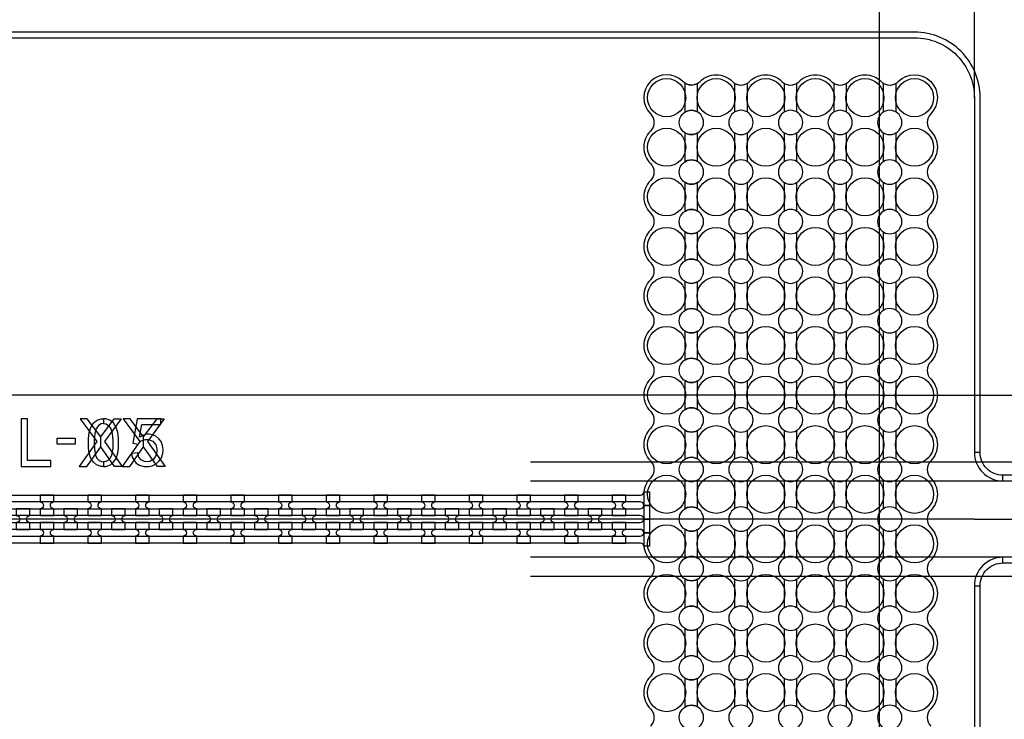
# Model space of a CAD drawing. Extents: x -63500 to 63500, y -63500 to 63500.
# Tile 55 of 256: x -4507 to 657, y -26700 to -23031. Entities that reach past the tile are written whole.
import ezdxf

# ---------------------------------------------------------------- set-up
doc = ezdxf.new("R2010")
doc.units = 13
doc.header["$MEASUREMENT"] = 0
for name, color, linetype in [('1_Metal', 2, 'Continuous'), ('2_Electrodes', 5, 'Continuous'), ('3_Outline', 4, 'Continuous')]:
    doc.layers.add(name, color=color, linetype=linetype)

msp = doc.modelspace()

# ---------------------------------------------------------------- linework, layer by layer
for p, q in [((0, 0), (0, -50000)), ((500, -23439.7), (500, -22149.7)), ((0, -25000), (-34000, -25000)), ((0, -25000), (34000, -25000)), ((-1827.8, -25349.7), (3518.1, -25349.7)), ((-1827.8, -25449.7), (3910.6, -25449.7)), ((-1234, -25649.7), (-9398.2, -25649.7)), ((500, -25649.7), (-1234, -25649.7)), ((500, -25649.7), (3500, -25649.7)), ((3910.6, -25849.7), (-1827.8, -25849.7)), ((-1827.8, -25949.7), (3455.1, -25949.7))]:
    msp.add_line(p, q)
for points in [[(-4189.5, -25123.7), (-4102.3, -25242.7), (-4194.8, -25373.7), (-4155.2, -25373.7), (-4082.2, -25271.3), (-4082.2, -25217.7), (-4152.9, -25123.7), (-4189.5, -25123.7)], [(-3974.8, -25123.7), (-4062.1, -25242.7), (-3969.5, -25373.7), (-4009.1, -25373.7), (-4082.2, -25271.3), (-4082.2, -25217.7), (-4011.5, -25123.7), (-3974.8, -25123.7)], [(-3964.2, -25123.7), (-3876.9, -25242.7), (-3969.5, -25373.7), (-3929.9, -25373.7), (-3856.8, -25271.3), (-3856.8, -25217.7), (-3927.5, -25123.7), (-3964.2, -25123.7)], [(-3749.5, -25123.7), (-3836.7, -25242.7), (-3744.2, -25373.7), (-3783.8, -25373.7), (-3856.8, -25271.3), (-3856.8, -25217.7), (-3786.1, -25123.7), (-3749.5, -25123.7)]]:
    msp.add_lwpolyline(points, close=True)
for radius in [50000, 47500, 45000]:
    msp.add_circle((0, 0), radius)
at = {"layer": '1_Metal'}
for points in [[(-50000, 0, 1), (50000, 0), (51000, 0, -1), (-51000, 0)], [(-4400, -25631.7), (-4328, -25631.7), (-4328, -25595.7, -0.414214), (-4346, -25577.7), (-4346, -25577.7, -0.414214), (-4328, -25559.7), (-4328, -25523.7), (-4400, -25523.7), (-4400, -25559.7, -0.414214), (-4382, -25577.7), (-4382, -25577.7, -0.414214), (-4400, -25595.7), (-4400, -25631.7)], [(-4150, -25631.7), (-4078, -25631.7), (-4078, -25595.7, -0.414214), (-4096, -25577.7), (-4096, -25577.7, -0.414214), (-4078, -25559.7), (-4078, -25523.7), (-4150, -25523.7), (-4150, -25559.7, -0.414214), (-4132, -25577.7), (-4132, -25577.7, -0.414214), (-4150, -25595.7), (-4150, -25631.7)], [(-3900, -25631.7), (-3828, -25631.7), (-3828, -25595.7, -0.414214), (-3846, -25577.7), (-3846, -25577.7, -0.414214), (-3828, -25559.7), (-3828, -25523.7), (-3900, -25523.7), (-3900, -25559.7, -0.414214), (-3882, -25577.7), (-3882, -25577.7, -0.414214), (-3900, -25595.7), (-3900, -25631.7)], [(-3650, -25631.7), (-3578, -25631.7), (-3578, -25595.7, -0.414214), (-3596, -25577.7), (-3596, -25577.7, -0.414214), (-3578, -25559.7), (-3578, -25523.7), (-3650, -25523.7), (-3650, -25559.7, -0.414214), (-3632, -25577.7), (-3632, -25577.7, -0.414214), (-3650, -25595.7), (-3650, -25631.7)], [(-3400, -25631.7), (-3328, -25631.7), (-3328, -25595.7, -0.414214), (-3346, -25577.7), (-3346, -25577.7, -0.414214), (-3328, -25559.7), (-3328, -25523.7), (-3400, -25523.7), (-3400, -25559.7, -0.414214), (-3382, -25577.7), (-3382, -25577.7, -0.414214), (-3400, -25595.7), (-3400, -25631.7)], [(-3150, -25631.7), (-3078, -25631.7), (-3078, -25595.7, -0.414214), (-3096, -25577.7), (-3096, -25577.7, -0.414214), (-3078, -25559.7), (-3078, -25523.7), (-3150, -25523.7), (-3150, -25559.7, -0.414214), (-3132, -25577.7), (-3132, -25577.7, -0.414214), (-3150, -25595.7), (-3150, -25631.7)], [(-2900, -25631.7), (-2828, -25631.7), (-2828, -25595.7, -0.414214), (-2846, -25577.7), (-2846, -25577.7, -0.414214), (-2828, -25559.7), (-2828, -25523.7), (-2900, -25523.7), (-2900, -25559.7, -0.414214), (-2882, -25577.7), (-2882, -25577.7, -0.414214), (-2900, -25595.7), (-2900, -25631.7)], [(-2650, -25631.7), (-2578, -25631.7), (-2578, -25595.7, -0.414214), (-2596, -25577.7), (-2596, -25577.7, -0.414214), (-2578, -25559.7), (-2578, -25523.7), (-2650, -25523.7), (-2650, -25559.7, -0.414214), (-2632, -25577.7), (-2632, -25577.7, -0.414214), (-2650, -25595.7), (-2650, -25631.7)], [(-2400, -25631.7), (-2328, -25631.7), (-2328, -25595.7, -0.414214), (-2346, -25577.7), (-2346, -25577.7, -0.414214), (-2328, -25559.7), (-2328, -25523.7), (-2400, -25523.7), (-2400, -25559.7, -0.414214), (-2382, -25577.7), (-2382, -25577.7, -0.414214), (-2400, -25595.7), (-2400, -25631.7)], [(-2150, -25631.7), (-2078, -25631.7), (-2078, -25595.7, -0.414214), (-2096, -25577.7), (-2096, -25577.7, -0.414214), (-2078, -25559.7), (-2078, -25523.7), (-2150, -25523.7), (-2150, -25559.7, -0.414214), (-2132, -25577.7), (-2132, -25577.7, -0.414214), (-2150, -25595.7), (-2150, -25631.7)], [(-1900, -25631.7), (-1828, -25631.7), (-1828, -25595.7, -0.414214), (-1846, -25577.7), (-1846, -25577.7, -0.414214), (-1828, -25559.7), (-1828, -25523.7), (-1900, -25523.7), (-1900, -25559.7, -0.414214), (-1882, -25577.7), (-1882, -25577.7, -0.414214), (-1900, -25595.7), (-1900, -25631.7)], [(-1650, -25631.7), (-1578, -25631.7), (-1578, -25595.7, -0.414214), (-1596, -25577.7), (-1596, -25577.7, -0.414214), (-1578, -25559.7), (-1578, -25523.7), (-1650, -25523.7), (-1650, -25559.7, -0.414214), (-1632, -25577.7), (-1632, -25577.7, -0.414214), (-1650, -25595.7), (-1650, -25631.7)], [(-1400, -25631.7), (-1328, -25631.7), (-1328, -25595.7, -0.414214), (-1346, -25577.7), (-1346, -25577.7, -0.414214), (-1328, -25559.7), (-1328, -25523.7), (-1400, -25523.7), (-1400, -25559.7, -0.414214), (-1382, -25577.7), (-1382, -25577.7, -0.414214), (-1400, -25595.7), (-1400, -25631.7)], [(-4525, -25703.7), (-4453, -25703.7), (-4453, -25667.7, -0.414214), (-4471, -25649.7), (-4471, -25649.7, -0.414214), (-4453, -25631.7), (-4453, -25595.7), (-4525, -25595.7), (-4525, -25631.7, -0.414214), (-4507, -25649.7), (-4507, -25649.7, -0.414214), (-4525, -25667.7), (-4525, -25703.7)], [(-4275, -25703.7), (-4203, -25703.7), (-4203, -25667.7, -0.414214), (-4221, -25649.7), (-4221, -25649.7, -0.414214), (-4203, -25631.7), (-4203, -25595.7), (-4275, -25595.7), (-4275, -25631.7, -0.414214), (-4257, -25649.7), (-4257, -25649.7, -0.414214), (-4275, -25667.7), (-4275, -25703.7)], [(-4025, -25703.7), (-3953, -25703.7), (-3953, -25667.7, -0.414214), (-3971, -25649.7), (-3971, -25649.7, -0.414214), (-3953, -25631.7), (-3953, -25595.7), (-4025, -25595.7), (-4025, -25631.7, -0.414214), (-4007, -25649.7), (-4007, -25649.7, -0.414214), (-4025, -25667.7), (-4025, -25703.7)], [(-3775, -25703.7), (-3703, -25703.7), (-3703, -25667.7, -0.414214), (-3721, -25649.7), (-3721, -25649.7, -0.414214), (-3703, -25631.7), (-3703, -25595.7), (-3775, -25595.7), (-3775, -25631.7, -0.414214), (-3757, -25649.7), (-3757, -25649.7, -0.414214), (-3775, -25667.7), (-3775, -25703.7)], [(-3525, -25703.7), (-3453, -25703.7), (-3453, -25667.7, -0.414214), (-3471, -25649.7), (-3471, -25649.7, -0.414214), (-3453, -25631.7), (-3453, -25595.7), (-3525, -25595.7), (-3525, -25631.7, -0.414214), (-3507, -25649.7), (-3507, -25649.7, -0.414214), (-3525, -25667.7), (-3525, -25703.7)], [(-3275, -25703.7), (-3203, -25703.7), (-3203, -25667.7, -0.414214), (-3221, -25649.7), (-3221, -25649.7, -0.414214), (-3203, -25631.7), (-3203, -25595.7), (-3275, -25595.7), (-3275, -25631.7, -0.414214), (-3257, -25649.7), (-3257, -25649.7, -0.414214), (-3275, -25667.7), (-3275, -25703.7)], [(-3025, -25703.7), (-2953, -25703.7), (-2953, -25667.7, -0.414214), (-2971, -25649.7), (-2971, -25649.7, -0.414214), (-2953, -25631.7), (-2953, -25595.7), (-3025, -25595.7), (-3025, -25631.7, -0.414214), (-3007, -25649.7), (-3007, -25649.7, -0.414214), (-3025, -25667.7), (-3025, -25703.7)], [(-2775, -25703.7), (-2703, -25703.7), (-2703, -25667.7, -0.414214), (-2721, -25649.7), (-2721, -25649.7, -0.414214), (-2703, -25631.7), (-2703, -25595.7), (-2775, -25595.7), (-2775, -25631.7, -0.414214), (-2757, -25649.7), (-2757, -25649.7, -0.414214), (-2775, -25667.7), (-2775, -25703.7)], [(-2525, -25703.7), (-2453, -25703.7), (-2453, -25667.7, -0.414214), (-2471, -25649.7), (-2471, -25649.7, -0.414214), (-2453, -25631.7), (-2453, -25595.7), (-2525, -25595.7), (-2525, -25631.7, -0.414214), (-2507, -25649.7), (-2507, -25649.7, -0.414214), (-2525, -25667.7), (-2525, -25703.7)], [(-2275, -25703.7), (-2203, -25703.7), (-2203, -25667.7, -0.414214), (-2221, -25649.7), (-2221, -25649.7, -0.414214), (-2203, -25631.7), (-2203, -25595.7), (-2275, -25595.7), (-2275, -25631.7, -0.414214), (-2257, -25649.7), (-2257, -25649.7, -0.414214), (-2275, -25667.7), (-2275, -25703.7)], [(-2025, -25703.7), (-1953, -25703.7), (-1953, -25667.7, -0.414214), (-1971, -25649.7), (-1971, -25649.7, -0.414214), (-1953, -25631.7), (-1953, -25595.7), (-2025, -25595.7), (-2025, -25631.7, -0.414214), (-2007, -25649.7), (-2007, -25649.7, -0.414214), (-2025, -25667.7), (-2025, -25703.7)], [(-1775, -25703.7), (-1703, -25703.7), (-1703, -25667.7, -0.414214), (-1721, -25649.7), (-1721, -25649.7, -0.414214), (-1703, -25631.7), (-1703, -25595.7), (-1775, -25595.7), (-1775, -25631.7, -0.414214), (-1757, -25649.7), (-1757, -25649.7, -0.414214), (-1775, -25667.7), (-1775, -25703.7)], [(-1525, -25703.7), (-1453, -25703.7), (-1453, -25667.7, -0.414214), (-1471, -25649.7), (-1471, -25649.7, -0.414214), (-1453, -25631.7), (-1453, -25595.7), (-1525, -25595.7), (-1525, -25631.7, -0.414214), (-1507, -25649.7), (-1507, -25649.7, -0.414214), (-1525, -25667.7), (-1525, -25703.7)], [(-4400, -25667.7), (-4400, -25703.7, -0.414214), (-4382, -25721.7), (-4382, -25721.7, -0.414214), (-4400, -25739.7), (-4400, -25775.7), (-4328, -25775.7), (-4328, -25739.7, -0.414214), (-4346, -25721.7), (-4346, -25721.7, -0.414214), (-4328, -25703.7), (-4328, -25667.7)], [(-4150, -25667.7), (-4150, -25703.7, -0.414214), (-4132, -25721.7), (-4132, -25721.7, -0.414214), (-4150, -25739.7), (-4150, -25775.7), (-4078, -25775.7), (-4078, -25739.7, -0.414214), (-4096, -25721.7), (-4096, -25721.7, -0.414214), (-4078, -25703.7), (-4078, -25667.7)], [(-3900, -25667.7), (-3900, -25703.7, -0.414214), (-3882, -25721.7), (-3882, -25721.7, -0.414214), (-3900, -25739.7), (-3900, -25775.7), (-3828, -25775.7), (-3828, -25739.7, -0.414214), (-3846, -25721.7), (-3846, -25721.7, -0.414214), (-3828, -25703.7), (-3828, -25667.7)], [(-3650, -25667.7), (-3650, -25703.7, -0.414214), (-3632, -25721.7), (-3632, -25721.7, -0.414214), (-3650, -25739.7), (-3650, -25775.7), (-3578, -25775.7), (-3578, -25739.7, -0.414214), (-3596, -25721.7), (-3596, -25721.7, -0.414214), (-3578, -25703.7), (-3578, -25667.7)], [(-3400, -25667.7), (-3400, -25703.7, -0.414214), (-3382, -25721.7), (-3382, -25721.7, -0.414214), (-3400, -25739.7), (-3400, -25775.7), (-3328, -25775.7), (-3328, -25739.7, -0.414214), (-3346, -25721.7), (-3346, -25721.7, -0.414214), (-3328, -25703.7), (-3328, -25667.7)], [(-3150, -25667.7), (-3150, -25703.7, -0.414214), (-3132, -25721.7), (-3132, -25721.7, -0.414214), (-3150, -25739.7), (-3150, -25775.7), (-3078, -25775.7), (-3078, -25739.7, -0.414214), (-3096, -25721.7), (-3096, -25721.7, -0.414214), (-3078, -25703.7), (-3078, -25667.7)], [(-2900, -25667.7), (-2900, -25703.7, -0.414214), (-2882, -25721.7), (-2882, -25721.7, -0.414214), (-2900, -25739.7), (-2900, -25775.7), (-2828, -25775.7), (-2828, -25739.7, -0.414214), (-2846, -25721.7), (-2846, -25721.7, -0.414214), (-2828, -25703.7), (-2828, -25667.7)], [(-2650, -25667.7), (-2650, -25703.7, -0.414214), (-2632, -25721.7), (-2632, -25721.7, -0.414214), (-2650, -25739.7), (-2650, -25775.7), (-2578, -25775.7), (-2578, -25739.7, -0.414214), (-2596, -25721.7), (-2596, -25721.7, -0.414214), (-2578, -25703.7), (-2578, -25667.7)], [(-2400, -25667.7), (-2400, -25703.7, -0.414214), (-2382, -25721.7), (-2382, -25721.7, -0.414214), (-2400, -25739.7), (-2400, -25775.7), (-2328, -25775.7), (-2328, -25739.7, -0.414214), (-2346, -25721.7), (-2346, -25721.7, -0.414214), (-2328, -25703.7), (-2328, -25667.7)], [(-2150, -25667.7), (-2150, -25703.7, -0.414214), (-2132, -25721.7), (-2132, -25721.7, -0.414214), (-2150, -25739.7), (-2150, -25775.7), (-2078, -25775.7), (-2078, -25739.7, -0.414214), (-2096, -25721.7), (-2096, -25721.7, -0.414214), (-2078, -25703.7), (-2078, -25667.7)], [(-1900, -25667.7), (-1900, -25703.7, -0.414214), (-1882, -25721.7), (-1882, -25721.7, -0.414214), (-1900, -25739.7), (-1900, -25775.7), (-1828, -25775.7), (-1828, -25739.7, -0.414214), (-1846, -25721.7), (-1846, -25721.7, -0.414214), (-1828, -25703.7), (-1828, -25667.7)], [(-1650, -25667.7), (-1650, -25703.7, -0.414214), (-1632, -25721.7), (-1632, -25721.7, -0.414214), (-1650, -25739.7), (-1650, -25775.7), (-1578, -25775.7), (-1578, -25739.7, -0.414214), (-1596, -25721.7), (-1596, -25721.7, -0.414214), (-1578, -25703.7), (-1578, -25667.7)], [(-1400, -25667.7), (-1400, -25703.7, -0.414214), (-1382, -25721.7), (-1382, -25721.7, -0.414214), (-1400, -25739.7), (-1400, -25775.7), (-1328, -25775.7), (-1328, -25739.7, -0.414214), (-1346, -25721.7), (-1346, -25721.7, -0.414214), (-1328, -25703.7), (-1328, -25667.7)]]:
    msp.add_lwpolyline(points, format="xyb", close=True, dxfattribs=at)
for points in [[(-952, -26744.9, -1.734808), (-952, -26634.4), (-952, -26484.9, -1.734808), (-952, -26374.4), (-952, -26224.9, -1.734808), (-952, -26114.4), (-952, -25964.9, -1.734808), (-952, -25854.4), (-952, -25704.9, -1.734808), (-952, -25594.4), (-952, -25444.9, -1.734808), (-952, -25334.4), (-952, -25184.9, -1.734808), (-952, -25074.4), (-952, -24924.9, -1.734808), (-952, -24814.4), (-952, -24664.9, -1.734808), (-952, -24554.4), (-952, -24404.9, -1.734808), (-952, -24294.4), (-952, -24144.9, -1.734808), (-952, -24034.4), (-952, -23884.9, -1.734808), (-952, -23774.4), (-952, -23624.9, -1.734808), (-952, -23514.4), (-952, -23364.9, -0.339838), (-1029.1, -23354.8, 1), (-1198.9, -23524.5, -0.414214), (-1198.9, -23614.8, 0.414214), (-1198.9, -23784.5, -0.414214), (-1198.9, -23874.8, 0.414214), (-1198.9, -24044.5, -0.414214), (-1198.9, -24134.8, 0.414214), (-1198.9, -24304.5, -0.414214), (-1198.9, -24394.8, 0.414214), (-1198.9, -24564.5, -0.414214), (-1198.9, -24654.8, 0.414214), (-1198.9, -24824.5, -0.414214), (-1198.9, -24914.8, 0.414214), (-1198.9, -25084.5, -0.414214), (-1198.9, -25174.8, 0.414214), (-1198.9, -25344.5, -0.414214), (-1198.9, -25434.8, 0.198912), (-1234, -25519.7), (-1234, -25779.7, 0.198912), (-1198.9, -25864.5, -0.414214), (-1198.9, -25954.8, 0.414214), (-1198.9, -26124.5, -0.414214), (-1198.9, -26214.8, 0.414214), (-1198.9, -26384.5, -0.414214), (-1198.9, -26474.8, 0.414214), (-1198.9, -26644.5, -0.414214), (-1198.9, -26734.8, 0.414214)], [(-1016, -26744.9, 1.734808), (-1016, -26634.4), (-1016, -26484.9, 1.734808), (-1016, -26374.4), (-1016, -26224.9, 1.734808), (-1016, -26114.4), (-1016, -25964.9, 1.734808), (-1016, -25854.4), (-1016, -25704.9, 1.734808), (-1016, -25594.4), (-1016, -25444.9, 1.734808), (-1016, -25334.4), (-1016, -25184.9, 1.734808), (-1016, -25074.4), (-1016, -24924.9, 1.734808), (-1016, -24814.4), (-1016, -24664.9, 1.734808), (-1016, -24554.4), (-1016, -24404.9, 1.734808), (-1016, -24294.4), (-1016, -24144.9, 1.734808), (-1016, -24034.4), (-1016, -23884.9, 1.734808), (-1016, -23774.4), (-1016, -23624.9, 1.734808), (-1016, -23514.4), (-1016, -23364.9, 0.339838), (-938.9, -23354.8, -0.414214), (-769.1, -23354.8, 0.339838), (-692, -23364.9), (-692, -23514.4, 1.734808), (-692, -23624.9), (-692, -23774.4, 1.734808), (-692, -23884.9), (-692, -24034.4, 1.734808), (-692, -24144.9), (-692, -24294.4, 1.734808), (-692, -24404.9), (-692, -24554.4, 1.734808), (-692, -24664.9), (-692, -24814.4, 1.734808), (-692, -24924.9), (-692, -25074.4, 1.734808), (-692, -25184.9), (-692, -25334.4, 1.734808), (-692, -25444.9), (-692, -25594.4, 1.734808), (-692, -25704.9), (-692, -25854.4, 1.734808), (-692, -25964.9), (-692, -26114.4, 1.734808), (-692, -26224.9), (-692, -26374.4, 1.734808), (-692, -26484.9), (-692, -26634.4, 1.734808), (-692, -26744.9)], [(-756, -26744.9, 1.734808), (-756, -26634.4), (-756, -26484.9, 1.734808), (-756, -26374.4), (-756, -26224.9, 1.734808), (-756, -26114.4), (-756, -25964.9, 1.734808), (-756, -25854.4), (-756, -25704.9, 1.734808), (-756, -25594.4), (-756, -25444.9, 1.734808), (-756, -25334.4), (-756, -25184.9, 1.734808), (-756, -25074.4), (-756, -24924.9, 1.734808), (-756, -24814.4), (-756, -24664.9, 1.734808), (-756, -24554.4), (-756, -24404.9, 1.734808), (-756, -24294.4), (-756, -24144.9, 1.734808), (-756, -24034.4), (-756, -23884.9, 1.734808), (-756, -23774.4), (-756, -23624.9, 1.734808), (-756, -23514.4), (-756, -23364.9, 0.339838), (-678.9, -23354.8, -0.414214), (-509.1, -23354.8, 0.339838), (-432, -23364.9), (-432, -23514.4, 1.734808), (-432, -23624.9), (-432, -23774.4, 1.734808), (-432, -23884.9), (-432, -24034.4, 1.734808), (-432, -24144.9), (-432, -24294.4, 1.734808), (-432, -24404.9), (-432, -24554.4, 1.734808), (-432, -24664.9), (-432, -24814.4, 1.734808), (-432, -24924.9), (-432, -25074.4, 1.734808), (-432, -25184.9), (-432, -25334.4, 1.734808), (-432, -25444.9), (-432, -25594.4, 1.734808), (-432, -25704.9), (-432, -25854.4, 1.734808), (-432, -25964.9), (-432, -26114.4, 1.734808), (-432, -26224.9), (-432, -26374.4, 1.734808), (-432, -26484.9), (-432, -26634.4, 1.734808), (-432, -26744.9)], [(-496, -26744.9, 1.734808), (-496, -26634.4), (-496, -26484.9, 1.734808), (-496, -26374.4), (-496, -26224.9, 1.734808), (-496, -26114.4), (-496, -25964.9, 1.734808), (-496, -25854.4), (-496, -25704.9, 1.734808), (-496, -25594.4), (-496, -25444.9, 1.734808), (-496, -25334.4), (-496, -25184.9, 1.734808), (-496, -25074.4), (-496, -24924.9, 1.734808), (-496, -24814.4), (-496, -24664.9, 1.734808), (-496, -24554.4), (-496, -24404.9, 1.734808), (-496, -24294.4), (-496, -24144.9, 1.734808), (-496, -24034.4), (-496, -23884.9, 1.734808), (-496, -23774.4), (-496, -23624.9, 1.734808), (-496, -23514.4), (-496, -23364.9, 0.339838), (-418.9, -23354.8, -0.414214), (-249.1, -23354.8, 0.339838), (-172, -23364.9), (-172, -23514.4, 1.734808), (-172, -23624.9), (-172, -23774.4, 1.734808), (-172, -23884.9), (-172, -24034.4, 1.734808), (-172, -24144.9), (-172, -24294.4, 1.734808), (-172, -24404.9), (-172, -24554.4, 1.734808), (-172, -24664.9), (-172, -24814.4, 1.734808), (-172, -24924.9), (-172, -25074.4, 1.734808), (-172, -25184.9), (-172, -25334.4, 1.734808), (-172, -25444.9), (-172, -25594.4, 1.734808), (-172, -25704.9), (-172, -25854.4, 1.734808), (-172, -25964.9), (-172, -26114.4, 1.734808), (-172, -26224.9), (-172, -26374.4, 1.734808), (-172, -26484.9), (-172, -26634.4, 1.734808), (-172, -26744.9)], [(-236, -26744.9, 1.734808), (-236, -26634.4), (-236, -26484.9, 1.734808), (-236, -26374.4), (-236, -26224.9, 1.734808), (-236, -26114.4), (-236, -25964.9, 1.734808), (-236, -25854.4), (-236, -25704.9, 1.734808), (-236, -25594.4), (-236, -25444.9, 1.734808), (-236, -25334.4), (-236, -25184.9, 1.734808), (-236, -25074.4), (-236, -24924.9, 1.734808), (-236, -24814.4), (-236, -24664.9, 1.734808), (-236, -24554.4), (-236, -24404.9, 1.734808), (-236, -24294.4), (-236, -24144.9, 1.734808), (-236, -24034.4), (-236, -23884.9, 1.734808), (-236, -23774.4), (-236, -23624.9, 1.734808), (-236, -23514.4), (-236, -23364.9, 0.339838), (-158.9, -23354.8, -0.414214), (10.9, -23354.8, 0.339838), (88, -23364.9), (88, -23514.4, 1.734808), (88, -23624.9), (88, -23774.4, 1.734808), (88, -23884.9), (88, -24034.4, 1.734808), (88, -24144.9), (88, -24294.4, 1.734808), (88, -24404.9), (88, -24554.4, 1.734808), (88, -24664.9), (88, -24814.4, 1.734808), (88, -24924.9), (88, -25074.4, 1.734808), (88, -25184.9), (88, -25334.4, 1.734808), (88, -25444.9), (88, -25594.4, 1.734808), (88, -25704.9), (88, -25854.4, 1.734808), (88, -25964.9), (88, -26114.4, 1.734808), (88, -26224.9), (88, -26374.4, 1.734808), (88, -26484.9), (88, -26634.4, 1.734808), (88, -26744.9)], [(24, -26744.9, 1.734808), (24, -26634.4), (24, -26484.9, 1.734808), (24, -26374.4), (24, -26224.9, 1.734808), (24, -26114.4), (24, -25964.9, 1.734808), (24, -25854.4), (24, -25704.9, 1.734808), (24, -25594.4), (24, -25444.9, 1.734808), (24, -25334.4), (24, -25184.9, 1.734808), (24, -25074.4), (24, -24924.9, 1.734808), (24, -24814.4), (24, -24664.9, 1.734808), (24, -24554.4), (24, -24404.9, 1.734808), (24, -24294.4), (24, -24144.9, 1.734808), (24, -24034.4), (24, -23884.9, 1.734808), (24, -23774.4), (24, -23624.9, 1.734808), (24, -23514.4), (24, -23364.9, 0.339838), (101.1, -23354.8, -1), (270.9, -23524.5, 0.414214), (270.9, -23614.8, -0.414214), (270.9, -23784.5, 0.414214), (270.9, -23874.8, -0.414214), (270.9, -24044.5, 0.414214), (270.9, -24134.8, -0.414214), (270.9, -24304.5, 0.414214), (270.9, -24394.8, -0.414214), (270.9, -24564.5, 0.414214), (270.9, -24654.8, -0.414214), (270.9, -24824.5, 0.414214), (270.9, -24914.8, -0.414214), (270.9, -25084.5, 0.414214), (270.9, -25174.8, -0.414214), (270.9, -25344.5, 0.414214), (270.9, -25434.8, -0.414214), (270.9, -25604.5, 0.414214), (270.9, -25694.8, -0.414214), (270.9, -25864.5, 0.414214), (270.9, -25954.8, -0.414214), (270.9, -26124.5, 0.414214), (270.9, -26214.8, -0.414214), (270.9, -26384.5, 0.414214), (270.9, -26474.8, -0.414214), (270.9, -26644.5, 0.414214), (270.9, -26734.8, -0.414214)], [(-4900, -25523.7), (-1251.3, -25523.7, 0.384752), (-1233.4, -25507.5), (-1203.4, -25507.5), (-1203.4, -25577.7), (-1234, -25577.7, 0.414214), (-1252, -25559.7), (-4900, -25559.7, -0.414214)], [(-4900, -25595.7), (-1252, -25595.7, 0.414214), (-1234, -25577.7), (-1234, -25577.7), (-1203.4, -25577.7), (-1203.4, -25649.7), (-1234, -25649.7, 0.414214), (-1252, -25631.7), (-4900, -25631.7, -0.414214)], [(-4900, -25667.7), (-1252, -25667.7, 0.414214), (-1234, -25649.7), (-1234, -25649.7), (-1203.4, -25649.7), (-1203.4, -25721.7), (-1234, -25721.7, 0.414214), (-1252, -25703.7), (-1252, -25703.7), (-4900, -25703.7, 0.414214)], [(-4900, -25739.7), (-1252, -25739.7, 0.414214), (-1234, -25721.7), (-1234, -25721.7), (-1203.4, -25721.7), (-1203.4, -25791.9), (-1233.4, -25791.9, 0.384752), (-1251.3, -25775.7), (-4900, -25775.7, 0.414214)]]:
    msp.add_lwpolyline(points, format="xyb", dxfattribs=at)
for points in [[(-4466.5, -25343.1), (-4466.5, -25123.7), (-4500, -25123.7), (-4500, -25373.7), (-4343.5, -25373.7), (-4343.5, -25343.1), (-4466.5, -25343.1)], [(-4067.3, -25373.7), (-4080, -25373.7), (-4104.4, -25365.8), (-4120.4, -25351.6), (-4133.6, -25331.5), (-4142.3, -25304.8), (-4146.1, -25277), (-4146.1, -25226.4), (-4142.8, -25195.4), (-4134.2, -25168.9), (-4119.2, -25145.3), (-4100.8, -25131), (-4080.2, -25123.7), (-4067.3, -25123.7), (-4067.3, -25148.3), (-4079.8, -25150.3), (-4093.9, -25158.1), (-4106.2, -25175.6), (-4112.6, -25199.1), (-4115.3, -25219.3), (-4116.5, -25239.3), (-4116.5, -25258.9), (-4115.4, -25277.3), (-4113.4, -25295.3), (-4109.2, -25314.9), (-4102, -25330.3), (-4090.7, -25342), (-4078.7, -25348.1), (-4067.3, -25349.9)], [(-4067.3, -25373.7), (-4054.6, -25373.7), (-4030.2, -25365.8), (-4014.1, -25351.6), (-4000.9, -25331.5), (-3992.3, -25304.8), (-3988.5, -25277), (-3988.5, -25226.4), (-3991.8, -25195.4), (-4000.4, -25168.9), (-4015.4, -25145.3), (-4033.7, -25131), (-4054.3, -25123.7), (-4067.3, -25123.7), (-4067.3, -25148.3), (-4054.8, -25150.3), (-4040.7, -25158.1), (-4028.4, -25175.6), (-4022, -25199.1), (-4019.3, -25219.3), (-4018.1, -25239.3), (-4018.1, -25258.9), (-4019.1, -25277.3), (-4021.1, -25295.3), (-4025.3, -25314.9), (-4032.6, -25330.3), (-4043.9, -25342), (-4055.8, -25348.1), (-4067.3, -25349.9)], [(-3766.5, -25153.6), (-3766.5, -25123.7), (-3890.4, -25123.7), (-3914.1, -25252.2), (-3886.7, -25256.8), (-3869.8, -25239.1), (-3848.7, -25231.5), (-3832.7, -25231.5), (-3808.2, -25240.8), (-3792.2, -25260.6), (-3787.6, -25281.7), (-3787.6, -25298.6), (-3793.9, -25320.9), (-3807.4, -25336.5), (-3823.8, -25347.1), (-3837.6, -25349.1), (-3852, -25347.8), (-3869.7, -25339.4), (-3881.4, -25324.5), (-3888.1, -25301.9), (-3920.2, -25304.9), (-3916.2, -25324.5), (-3907.2, -25342.4), (-3895.5, -25356.1), (-3878.4, -25366.7), (-3856.1, -25373.7), (-3829.6, -25373.7), (-3811.7, -25370.2), (-3791.3, -25360.2), (-3775.1, -25344.8), (-3764, -25327.7), (-3756.8, -25306.6), (-3754.9, -25285.6), (-3757.4, -25263.8), (-3764.8, -25243.3), (-3776.8, -25228.2), (-3792.4, -25215.3), (-3810.6, -25207.4), (-3826.5, -25205.2), (-3838.3, -25205.2), (-3849.6, -25206.9), (-3861.9, -25210.9), (-3879.4, -25220.5), (-3866, -25153.7), (-3766.5, -25153.6)], [(-4216.5, -25225.8), (-4216.5, -25256.9), (-4310.3, -25256.9), (-4310.3, -25225.8), (-4216.5, -25225.8)], [(-1234, -25577.7), (-1234, -25577.7)]]:
    msp.add_lwpolyline(points, close=True, dxfattribs=at)
at = {"layer": '2_Electrodes'}
for points in [[(47500, 0, -1), (-47500, 0), (-51000, 0, 1), (51000, 0)], [(-9087.8, -25894.7, 0.127017), (-7984, -26179.7), (-7228, -26179.7, -0.414214), (-6958, -26449.7), (-6958, -27859.7, 0.414214), (-6614, -28203.7), (186, -28203.7, 0.414214), (530, -27859.7), (530, -25999.7, -0.414214), (650, -25879.7), (650, -25849.7, 0.414214), (500, -25999.7), (500, -27859.7, -0.414214), (186, -28173.7), (-6614, -28173.7, -0.414214), (-6928, -27859.7), (-6928, -26449.7, 0.414214), (-7228, -26149.7), (-7984, -26149.7, -0.127017), (-9073.3, -25868.4, 0.127017), (-9145.9, -25849.7), (-9145.9, -25879.7, -0.127017)]]:
    msp.add_lwpolyline(points, format="xyb", close=True, dxfattribs=at)
for points in [[(-6614, -23125.7), (186, -23125.7, -0.414214), (500, -23439.7), (500, -25299.7, 0.414214), (650, -25449.7), (650, -25419.7, -0.414214), (530, -25299.7), (530, -23439.7, 0.414214), (186, -23095.7), (-6614, -23095.7, 0.414214)], [(1318.3, -25419.7), (650, -25419.7, -0.414214), (530, -25299.7), (500, -25299.7, 0.414214), (650, -25449.7), (1318.3, -25449.7, 0.182676)], [(1318.3, -25849.7), (650, -25849.7, 0.414214), (500, -25999.7), (530, -25999.7, -0.414214), (650, -25879.7), (1318.3, -25879.7, -0.182676)]]:
    msp.add_lwpolyline(points, format="xyb", dxfattribs=at)
for centre in [(-1114, -23439.7), (-854, -23439.7), (-594, -23439.7), (-334, -23439.7), (-74, -23439.7), (186, -23439.7), (-1114, -23699.7), (-854, -23699.7), (-594, -23699.7), (-334, -23699.7), (-74, -23699.7), (186, -23699.7), (-1114, -23959.7), (-854, -23959.7), (-594, -23959.7), (-334, -23959.7), (-74, -23959.7), (186, -23959.7), (-1114, -24219.7), (-854, -24219.7), (-594, -24219.7), (-334, -24219.7), (-74, -24219.7), (186, -24219.7), (-1114, -24479.7), (-854, -24479.7), (-594, -24479.7), (-334, -24479.7), (-74, -24479.7), (186, -24479.7), (-1114, -24739.7), (-854, -24739.7), (-594, -24739.7), (-334, -24739.7), (-74, -24739.7), (186, -24739.7), (-1114, -24999.7), (-854, -24999.7), (-594, -24999.7), (-334, -24999.7), (-74, -24999.7), (186, -24999.7), (-1114, -25259.7), (-854, -25259.7), (-594, -25259.7), (-334, -25259.7), (-74, -25259.7), (186, -25259.7), (-1114, -25519.7), (-854, -25519.7), (-594, -25519.7), (-334, -25519.7), (-74, -25519.7), (186, -25519.7), (-1114, -25779.7), (-854, -25779.7), (-594, -25779.7), (-334, -25779.7), (-74, -25779.7), (186, -25779.7), (-1114, -26039.7), (-854, -26039.7), (-594, -26039.7), (-334, -26039.7), (-74, -26039.7), (186, -26039.7), (-1114, -26299.7), (-854, -26299.7), (-594, -26299.7), (-334, -26299.7), (-74, -26299.7), (186, -26299.7), (-1114, -26559.7), (-854, -26559.7), (-594, -26559.7), (-334, -26559.7), (-74, -26559.7), (186, -26559.7)]:
    msp.add_circle(centre, 100, dxfattribs=at)
at = {"layer": '3_Outline'}
for points in [[(47500, 0, -1), (-47500, 0), (-51000, 0, 1), (51000, 0)], [(-9087.8, -25894.7, 0.127017), (-7984, -26179.7), (-7228, -26179.7, -0.414214), (-6958, -26449.7), (-6958, -27859.7, 0.414214), (-6614, -28203.7), (186, -28203.7, 0.414214), (530, -27859.7), (530, -25999.7, -0.414214), (650, -25879.7), (650, -25849.7, 0.414214), (500, -25999.7), (500, -27859.7, -0.414214), (186, -28173.7), (-6614, -28173.7, -0.414214), (-6928, -27859.7), (-6928, -26449.7, 0.414214), (-7228, -26149.7), (-7984, -26149.7, -0.127017), (-9073.3, -25868.4, 0.127017), (-9145.9, -25849.7), (-9145.9, -25879.7, -0.127017)]]:
    msp.add_lwpolyline(points, format="xyb", close=True, dxfattribs=at)
for points in [[(-6614, -23125.7), (186, -23125.7, -0.414214), (500, -23439.7), (500, -25299.7, 0.414214), (650, -25449.7), (650, -25419.7, -0.414214), (530, -25299.7), (530, -23439.7, 0.414214), (186, -23095.7), (-6614, -23095.7, 0.414214)], [(1318.3, -25419.7), (650, -25419.7, -0.414214), (530, -25299.7), (500, -25299.7, 0.414214), (650, -25449.7), (1318.3, -25449.7, 0.182676)], [(1318.3, -25849.7), (650, -25849.7, 0.414214), (500, -25999.7), (530, -25999.7, -0.414214), (650, -25879.7), (1318.3, -25879.7, -0.182676)]]:
    msp.add_lwpolyline(points, format="xyb", dxfattribs=at)

doc.saveas('drawing.dxf')
